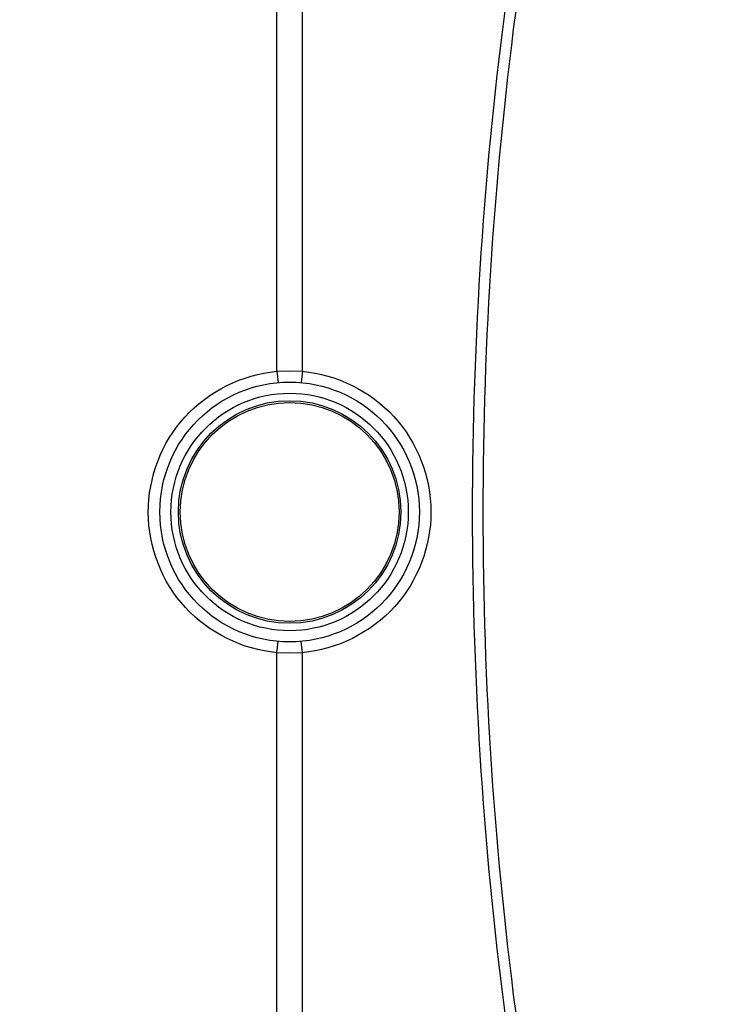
# Paper-space layout 'Sheet' of a CAD drawing. Header units: inches. Extents: x 0.2 to 10.8, y 0.2 to 8.3.
# Tile 162 of 256: x 3.0518 to 3.1286, y 4.2237 to 4.3299. Entities that reach past the tile are written whole.
import ezdxf

# ---------------------------------------------------------------- set-up
doc = ezdxf.new("R2010")
doc.units = ezdxf.units.IN
doc.header["$MEASUREMENT"] = 0
doc.layers.get('0').update_dxf_attribs({"lineweight": 5})
doc.styles.add('My Text', font='tahoma.ttf')
doc.dimstyles.new('My Dimension - mm [in] (ANSI)$0', dxfattribs={"dimtxt": 0.12, "dimasz": 0.09842519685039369, "dimexe": 0.125, "dimexo": 0.06299999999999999, "dimgap": 0.03149606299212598, "dimtad": 0, "dimlfac": 250, "dimzin": 4, "dimdsep": 46, "dimtxsty": 'My Text', "dimblk": 'Filled-1', "dimcen": 0.09, "dimclrd": 1, "dimclre": 1, "dimclrt": 1, "dimadec": 1, "dimazin": 1, "dimtfac": 1, "dimtofl": 0, "dimtmove": 0, "dimatfit": 3, "dimfxl": 1, "dimtolj": 1, "dimtzin": 4, "dimlwd": -1, "dimlwe": -1, "dimarcsym": 0})

# ---------------------------------------------------------------- blocks, each defined once
blk = doc.blocks.new('*D5')
at = {"color": 1, "true_color": 0xff0000}
for p, q in [((2.780755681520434, 5.679234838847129), (2.780755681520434, 5.777660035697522)), ((3.134363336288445, 5.580809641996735), (2.655755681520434, 5.580809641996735)), ((3.249656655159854, 3.709957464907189), (2.655755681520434, 3.709957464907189)), ((2.780755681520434, 3.611532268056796), (2.780755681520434, 3.513107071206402))]:
    blk.add_line(p, q, dxfattribs=at)
at = {"layer": 'Defpoints', "color": 0}
for p in [(3.197363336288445, 5.580809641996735), (2.780755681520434, 3.709957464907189), (3.312656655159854, 3.709957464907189)]:
    blk.add_point(p, dxfattribs=at)
at = {"color": 1, "true_color": 0xff0000, "insert": (2.780755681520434, 4.645383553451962), "char_height": 0.12, "attachment_point": 5, "rotation": 90, "style": 'My Text'}
blk.add_mtext('\\A1;467.71 mm [18.414 in]', dxfattribs=at)
blk = doc.blocks.new('Filled-1')
blk = doc.blocks.new('*D7')
at = {"color": 1, "true_color": 0xff0000}
for p, q in [((2.885847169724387, 4.510735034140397), (2.885847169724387, 3.015490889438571)), ((4.10887950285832, 4.510735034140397), (4.10887950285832, 3.015490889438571)), ((2.984272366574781, 3.140490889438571), (4.010454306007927, 3.140490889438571)), ((4.10887950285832, 3.140490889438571), (4.20730469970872, 3.140490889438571))]:
    blk.add_line(p, q, dxfattribs=at)
at = {"layer": 'Defpoints', "color": 0}
for p in [(2.885847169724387, 4.573735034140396), (4.10887950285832, 4.573735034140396), (4.10887950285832, 3.140490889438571)]:
    blk.add_point(p, dxfattribs=at)
at = {"color": 1, "true_color": 0xff0000, "insert": (5.07271614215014, 3.140490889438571), "char_height": 0.12, "attachment_point": 5, "style": 'My Text'}
blk.add_mtext('\\A1;305.76 mm [12.038 in]', dxfattribs=at)

psp = doc.layouts.new('Sheet')

# ---------------------------------------------------------------- linework, layer by layer
at = {"color": 0, "linetype": 'ByBlock', "lineweight": -3}
for p, q in [((3.079567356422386, 4.291977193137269), (3.079567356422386, 4.345471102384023)), ((3.082359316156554, 4.291977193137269), (3.082359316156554, 4.345394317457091)), ((3.079567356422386, 4.291977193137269), (3.08096333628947, 4.292037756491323)), ((3.07956735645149, 4.291977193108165), (3.079716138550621, 4.290753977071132)), ((3.08096333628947, 4.292037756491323), (3.082359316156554, 4.291977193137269)), ((3.082359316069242, 4.291977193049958), (3.082210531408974, 4.290753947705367)), ((3.079567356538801, 4.261642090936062), (3.079716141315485, 4.262865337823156)), ((3.08235931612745, 4.261642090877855), (3.082210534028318, 4.262865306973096)), ((3.079567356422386, 4.208148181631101), (3.079567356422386, 4.261642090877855)), ((3.08096333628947, 4.261581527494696), (3.079567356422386, 4.261642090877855)), ((3.082359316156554, 4.261642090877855), (3.08096333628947, 4.261581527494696)), ((3.082359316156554, 4.208224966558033), (3.082359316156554, 4.261642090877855))]:
    psp.add_line(p, q, dxfattribs=at)
for radius in [0.014, 0.0128, 0.012, 0.0118032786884]:
    psp.add_circle((3.08096333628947, 4.27680964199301), radius, dxfattribs=at)
for centre, radius, start, end in [((3.519266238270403, 4.27680964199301), 0.4185973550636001, 172.3435174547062, 187.6564825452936), ((3.515810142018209, 4.27680964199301), 0.4140000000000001, 172.2948353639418, 187.7051646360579)]:
    psp.add_arc(centre, radius, start, end, dxfattribs=at)
for points in [[(2.974478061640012, 4.329757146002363), (3.008949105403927, 4.334939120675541), (3.043420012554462, 4.340122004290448), (3.077890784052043, 4.345305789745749)], [(3.077890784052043, 4.20831349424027), (3.043420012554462, 4.213497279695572), (3.008949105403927, 4.218680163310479), (2.974478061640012, 4.223862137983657)]]:
    psp.add_open_spline(points, degree=3, dxfattribs=at)
for points, knots in [([(3.079567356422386, 4.261642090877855), (3.075916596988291, 4.261969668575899), (3.068601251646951, 4.265548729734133), (3.064297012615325, 4.276767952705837), (3.068548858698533, 4.288037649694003), (3.0758920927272, 4.291647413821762), (3.079567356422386, 4.291977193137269)], [0, 0, 0, 0, 0.249553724, 0.4991993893, 0.7487712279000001, 1, 1, 1, 1]), ([(3.082359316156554, 4.291977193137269), (3.086010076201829, 4.29164962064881), (3.09332542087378, 4.288070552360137), (3.097629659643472, 4.276851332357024), (3.093377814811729, 4.265581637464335), (3.086034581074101, 4.26197186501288), (3.082359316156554, 4.261642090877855)], [0, 0, 0, 0, 0.2495537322, 0.4991993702, 0.7487711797, 1, 1, 1, 1])]:
    psp.add_open_spline(points, degree=3, knots=knots, dxfattribs=at)

# ---------------------------------------------------------------- dimensions: what is measured, and where the dimension line sits
dim = psp.add_linear_dim(base=(2.780755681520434, 3.709957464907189), p1=(3.197363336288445, 5.580809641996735), p2=(3.312656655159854, 3.709957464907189), angle=90, dimstyle='My Dimension - mm [in] (ANSI)$0', override={"dimpost": ' mm'})
dim.commit()
dim.dimension.update_dxf_attribs({"geometry": '*D5', "text_midpoint": (2.780755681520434, 4.645383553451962)})
dim = psp.add_linear_dim(base=(4.10887950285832, 3.140490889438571), p1=(2.885847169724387, 4.573735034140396), p2=(4.10887950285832, 4.573735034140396), dimstyle='My Dimension - mm [in] (ANSI)$0', override={"dimpost": ' mm'})
dim.commit()
dim.dimension.update_dxf_attribs({"geometry": '*D7', "text_midpoint": (5.07271614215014, 3.140490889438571), "dimtype": 160})

doc.saveas('drawing.dxf')
